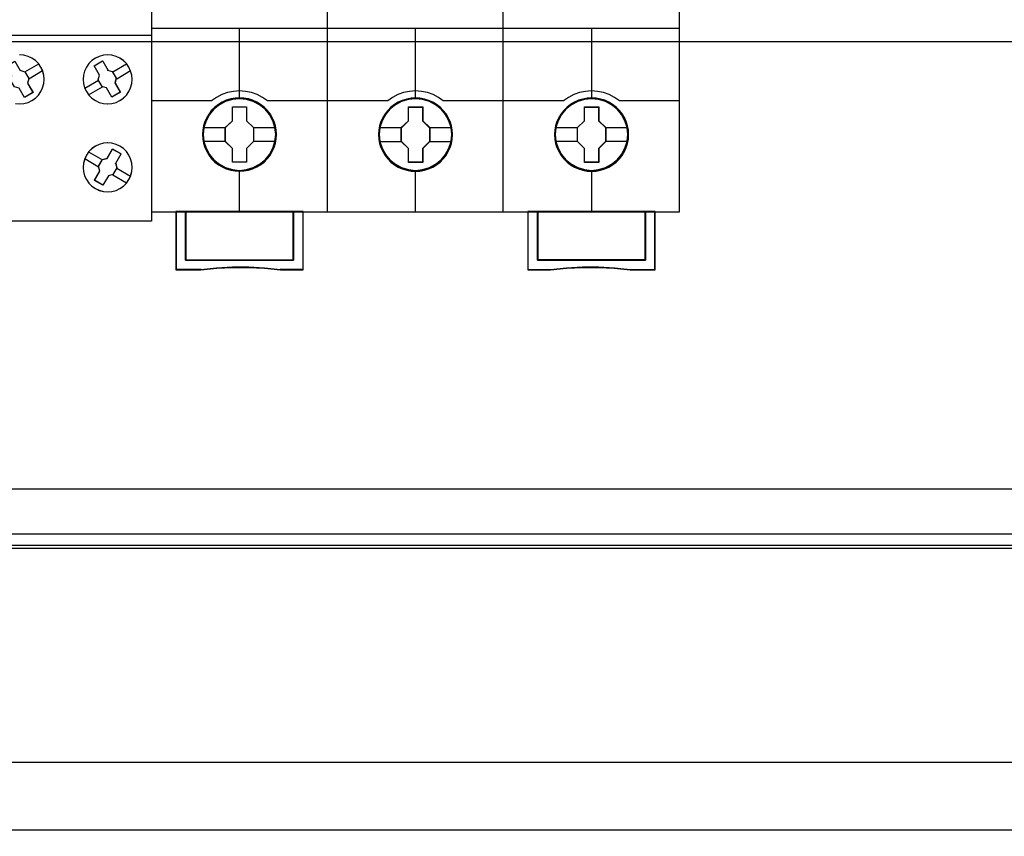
# Model space of a CAD drawing. Extents: x -558982 to 5119495, y -5290134 to 121759.
# Tile 148 of 256: x -472737 to -471730, y -23639 to -22803. Entities that reach past the tile are written whole.
import ezdxf

# ---------------------------------------------------------------- set-up
doc = ezdxf.new("R2010")
doc.units = 0
doc.header["$MEASUREMENT"] = 0
doc.layers.get('0').update_dxf_attribs({"color": 252})
doc.layers.add('45', color=8, linetype='Continuous')
doc.layers.add('50', color=7, linetype='Continuous')

# ---------------------------------------------------------------- blocks, each defined once
blk = doc.blocks.new('*U1072')
at = {"layer": '50', "color": 7}
for points in [[(507.824617, -92.486155), (835.919558, -92.486155), (835.919558, -379.414356), (507.824617, -379.414356), (507.824617, -92.486155)], [(839.76091, -435.77199), (503.983265, -435.77199), (503.983265, -385.150219), (839.76091, -385.150219), (839.76091, -435.77199)], [(503.983265, -414.285013), (839.76091, -414.285013), (839.76091, -407.405155), (503.983265, -407.405155), (503.983265, -414.285013)]]:
    blk.add_lwpolyline(points, dxfattribs=at)
blk = doc.blocks.new('*U1085')
at = {"layer": '50', "color": 7}
for points in [[(832.001083, -385.499773), (512.000243, -385.499773)], [(515.970229, -384.008872), (827.968097, -384.008872)], [(509.985212, -287.349254), (834.016113, -287.349254), (834.016113, -333.651915), (509.985212, -333.651915), (509.985212, -287.349254)]]:
    blk.add_lwpolyline(points, dxfattribs=at)
blk = doc.blocks.new('*U1090')
at = {"layer": '45', "color": 7}
for points in [[(689.996952, -268.987078), (708.00174, -268.987078), (708.00174, -268.987078), (708.00174, -352.016739), (708.00174, -352.016739), (689.996952, -352.016739), (689.996952, -352.016739), (671.998012, -352.016739), (671.998012, -352.016739), (671.998012, -268.987078), (671.998012, -268.987078), (689.996952, -268.987078), (689.996952, -268.987078)], [(705.662788, -336.245905), (705.416529, -335.888447), (705.105775, -335.577869), (704.748115, -335.33175), (704.355275, -335.150091), (703.927255, -335.032892), (703.493371, -334.991872), (703.059488, -335.032892), (702.637332, -335.144231), (702.244491, -335.33175), (701.880968, -335.577869), (701.576077, -335.888447), (701.323955, -336.245905), (701.13633, -336.644383), (701.024928, -337.066301), (700.989748, -337.499939), (701.024928, -337.933576), (701.13633, -338.355494), (701.318092, -338.753972), (701.576077, -339.11143), (701.886831, -339.422009), (702.244491, -339.673987), (702.637332, -339.855646), (703.059488, -339.966986), (703.499235, -340.002146), (703.933118, -339.966986), (704.355275, -339.855646), (704.748115, -339.673987), (705.105775, -339.422009), (705.416529, -339.11143), (705.662788, -338.753972), (705.844549, -338.361354), (705.967678, -337.933576), (706.002858, -337.505799), (705.967678, -337.066301), (705.850413, -336.644383), (705.662788, -336.245905)], [(705.658385, -336.24855), (705.412778, -335.891848), (705.102845, -335.581926), (704.74613, -335.336328), (704.354329, -335.155053), (703.927441, -335.038101), (703.494705, -334.997168), (703.061969, -335.038101), (702.640928, -335.149205), (702.249127, -335.336328), (701.886564, -335.581926), (701.582479, -335.891848), (701.331025, -336.24855), (701.143896, -336.646186), (701.032788, -337.067212), (700.997701, -337.499933), (701.032788, -337.932653), (701.143896, -338.353679), (701.325177, -338.751315), (701.582479, -339.108017), (701.892412, -339.417939), (702.249127, -339.669385), (702.640928, -339.85066), (703.061969, -339.961764), (703.500552, -339.996849), (703.933288, -339.961764), (704.354329, -339.85066), (704.74613, -339.669385), (705.102845, -339.417939), (705.412778, -339.108017), (705.658385, -338.751315), (705.839666, -338.359527), (705.962469, -337.932653), (705.997556, -337.50578), (705.962469, -337.067212), (705.845514, -336.646186), (705.658385, -336.24855)], [(693.690418, -337.102019), (693.134727, -336.143009), (694.000435, -335.645962), (694.556127, -336.599124), (694.521031, -336.546495), (695.029927, -336.733619), (695.427685, -337.423638), (695.304848, -337.903143), (695.85469, -338.850457), (694.988981, -339.353352), (694.444989, -338.406038), (693.95949, -338.271543), (693.561732, -337.581524), (693.690418, -337.102019)], [(703.974757, -336.690132), (704.373956, -337.38184), (704.373956, -337.38184), (704.250674, -337.868381), (704.250674, -337.868381), (704.796636, -338.818014), (704.796636, -338.818014), (703.933663, -339.316278), (703.933663, -339.316278), (703.38183, -338.366645), (703.38183, -338.366645), (702.894573, -338.237682), (702.941537, -338.249406), (702.536468, -337.557698), (702.536468, -337.557698), (702.671491, -337.071157), (702.671491, -337.071157), (702.113787, -336.115662), (702.113787, -336.115662), (702.982631, -335.611536), (703.000243, -335.640845), (703.552076, -336.596341), (703.493371, -336.561169), (703.974757, -336.690132), (703.974757, -336.690132)], [(703.972704, -336.692344), (704.370324, -337.382075), (704.24753, -337.867224), (704.791334, -338.814142), (703.931772, -339.310982), (703.38212, -338.364064), (702.896789, -338.23547), (702.943568, -338.24716), (702.5401, -337.55743), (702.674589, -337.07228), (702.11909, -336.119517), (702.984499, -335.616832), (703.002041, -335.646058), (703.551693, -336.598821), (703.49322, -336.56375), (703.972704, -336.692344)], [(705.662788, -347.757734), (705.856276, -347.359467), (705.967678, -346.943629), (706.002858, -346.51022), (705.967678, -346.070955), (705.850413, -345.643403), (705.668651, -345.250993), (705.416529, -344.893724), (705.111639, -344.58331), (704.753978, -344.331464), (704.355275, -344.149901), (703.933118, -344.038621), (703.499235, -344.003479), (703.059488, -344.038621), (702.637332, -344.149901), (702.244491, -344.337321), (701.880968, -344.589166), (701.576077, -344.893724), (701.323955, -345.250993), (701.142193, -345.64926), (701.024928, -346.070955), (700.989748, -346.504364), (701.024928, -346.943629), (701.13633, -347.359467), (701.329819, -347.757734), (701.576077, -348.115003), (701.886831, -348.425418), (702.238628, -348.677263), (702.637332, -348.858826), (703.059488, -348.970107), (703.493371, -349.011105), (703.927255, -348.970107), (704.355275, -348.864683), (704.753978, -348.671406), (705.111639, -348.425418), (705.416529, -348.115003), (705.662788, -347.757734)], [(705.658385, -347.755089), (705.851361, -347.357664), (705.962469, -346.942706), (705.997556, -346.510214), (705.962469, -346.071878), (705.845514, -345.645231), (705.664232, -345.25365), (705.412778, -344.897137), (705.108693, -344.587379), (704.751978, -344.336067), (704.354329, -344.154888), (703.933288, -344.043842), (703.500552, -344.008776), (703.061969, -344.043842), (702.640928, -344.154888), (702.249127, -344.341911), (701.886564, -344.593224), (701.582479, -344.897137), (701.331025, -345.25365), (701.149743, -345.651075), (701.032788, -346.071878), (700.997701, -346.50437), (701.032788, -346.942706), (701.143896, -347.357664), (701.336873, -347.755089), (701.582479, -348.111603), (701.892412, -348.42136), (702.243279, -348.672673), (702.640928, -348.853852), (703.061969, -348.964897), (703.494705, -349.005809), (703.927441, -348.964897), (704.354329, -348.859696), (704.751978, -348.666828), (705.108693, -348.42136), (705.412778, -348.111603), (705.658385, -347.755089)], [(704.450149, -346.550154), (704.044968, -347.248115), (704.044968, -347.248115), (703.569321, -347.37715), (703.569321, -347.37715), (703.017335, -348.333182), (703.017335, -348.333182), (702.148251, -347.834638), (702.148251, -347.834638), (702.700237, -346.878606), (702.700237, -346.878606), (702.565176, -346.397658), (702.565176, -346.397658), (702.970357, -345.699696), (702.970357, -345.699696), (703.451877, -345.576527), (703.451877, -345.576527), (704.009735, -344.620495), (704.009735, -344.620495), (704.878819, -345.119039), (704.861202, -345.148365), (704.309216, -346.104397), (704.320961, -346.075071), (704.450149, -346.550154), (704.450149, -346.550154)], [(704.446512, -346.551216), (704.042904, -347.246689), (703.569104, -347.375264), (703.019262, -348.327886), (702.153553, -347.83112), (702.703395, -346.878498), (702.568859, -346.399264), (702.972467, -345.703792), (703.452116, -345.581061), (704.007808, -344.628439), (704.873517, -345.125206), (704.855968, -345.154427), (704.306126, -346.107049), (704.317825, -346.077828), (704.446512, -346.551216)]]:
    blk.add_lwpolyline(points, close=True, dxfattribs=at)
at = {"layer": '45', "color": 59}
blk.add_lwpolyline([(689.998279, -268.992375), (707.996438, -268.992375), (707.996438, -352.011443), (689.998279, -352.011443), (672.005965, -352.011443), (672.005965, -268.992375), (689.998279, -268.992375)], close=True, dxfattribs=at)
at = {"layer": '45', "color": 7}
for points in [[(689.990597, -332.992529), (708.00174, -332.992529)], [(694.057894, -339.966986), (694.497359, -340.002146), (694.930965, -339.966986), (695.352851, -339.855646), (695.7513, -339.673987), (696.108731, -339.416149), (696.413427, -339.11143), (696.665387, -338.753972), (696.847033, -338.361354), (696.964223, -337.933576), (697.00524, -337.505799), (696.970083, -337.066301), (696.852892, -336.638523), (696.659527, -336.245905), (696.659527, -336.245905), (696.413427, -335.888447), (696.108731, -335.577869), (695.7513, -335.33175), (695.358711, -335.150091), (694.925105, -335.032892), (694.4915, -334.991872)], [(694.058823, -339.961764), (694.497359, -339.996849), (694.930048, -339.961764), (695.351043, -339.85066), (695.748649, -339.669385), (696.105325, -339.412091), (696.409376, -339.108017), (696.660803, -338.751315), (696.842065, -338.359527), (696.959008, -337.932653), (696.999938, -337.50578), (696.964855, -337.067212), (696.847912, -336.640338), (696.654956, -336.24855), (696.654956, -336.24855), (696.409376, -335.891848), (696.105325, -335.581926), (695.748649, -335.336328), (695.35689, -335.155053), (694.924201, -335.038101), (694.491512, -334.997168)], [(693.998508, -335.640665), (694.556366, -336.596551), (694.521133, -336.543772), (695.032014, -336.73143), (695.032014, -336.73143), (695.431322, -337.423421), (695.431322, -337.423421), (695.308006, -337.904295), (695.308006, -337.904295), (695.859992, -338.854316), (695.859992, -338.854316), (694.990908, -339.358648), (694.990908, -339.358648), (694.444795, -338.408628)], [(695.022265, -336.739642), (696.440569, -335.921368)], [(704.025185, -336.739642), (705.435536, -335.921368)], [(695.41992, -337.430805), (696.835574, -336.609883)], [(704.42284, -337.430805), (705.838494, -336.609883)], [(701.14881, -338.400023), (702.564464, -337.573805)], [(701.551768, -339.088539), (702.962119, -338.264968)], [(701.551768, -344.914438), (702.967421, -345.740657)], [(701.14881, -345.60825), (702.564464, -346.434468)], [(704.42284, -346.572171), (705.838494, -347.393094)], [(704.019883, -347.268631), (705.435536, -348.089553)]]:
    blk.add_lwpolyline(points, dxfattribs=at)
blk = doc.blocks.new('*U1091')
at = {"layer": '45', "color": 7}
for points in [[(725.993622, -268.997671), (707.969927, -268.997671), (707.969927, -351.066058), (725.993622, -351.066058), (744.006171, -351.066058), (762.029866, -351.066058), (762.029866, -268.997671), (744.006171, -268.997671), (725.993622, -268.997671)], [(720.777085, -343.150779), (720.754704, -342.697589), (720.681965, -342.249925), (720.525295, -341.818841), (720.346245, -341.404338), (720.111241, -341.011941), (719.831474, -340.663758), (719.50135, -340.343208), (719.132058, -340.066873), (718.762766, -339.823697), (718.331926, -339.635789), (717.901086, -339.508674), (717.442269, -339.425774), (716.989047, -339.403667), (716.53023, -339.425774), (716.088199, -339.508674), (715.640573, -339.635789), (715.226518, -339.823697), (714.834845, -340.066873), (714.476744, -340.343208), (714.141024, -340.663758), (713.878044, -341.011941), (713.631849, -341.404338), (713.430418, -341.818841), (713.312916, -342.249925), (713.22339, -342.697589), (713.189818, -343.150779), (713.22339, -343.598443), (713.312916, -344.040581), (713.430418, -344.471664), (713.631849, -344.886168), (713.878044, -345.278565), (714.141024, -345.637801), (714.476744, -345.958351), (714.834845, -346.234686), (715.226518, -346.466808), (715.640573, -346.64919), (716.088199, -346.787358), (716.53023, -346.875785), (716.989047, -346.897892), (717.442269, -346.875785), (717.901086, -346.787358), (718.331926, -346.64919), (718.762766, -346.466808), (719.132058, -346.234686), (719.50135, -345.958351), (719.831474, -345.637801), (720.111241, -345.278565), (720.346245, -344.886168), (720.525295, -344.471664), (720.681965, -344.040581), (720.754704, -343.598443), (720.777085, -343.150779)], [(720.777085, -343.150779), (720.754704, -342.697589), (720.681965, -342.249925), (720.525295, -341.818841), (720.346245, -341.404338), (720.111241, -341.011941), (719.831474, -340.663758), (719.50135, -340.343208), (719.132058, -340.066873), (718.762766, -339.823697), (718.331926, -339.635789), (717.901086, -339.508674), (717.442269, -339.425774), (716.989047, -339.403667), (716.53023, -339.425774), (716.088199, -339.508674), (715.640573, -339.635789), (715.226518, -339.823697), (714.834845, -340.066873), (714.476744, -340.343208), (714.141024, -340.663758), (713.878044, -341.011941), (713.631849, -341.404338), (713.430418, -341.818841), (713.312916, -342.249925), (713.22339, -342.697589), (713.189818, -343.150779), (713.22339, -343.598443), (713.312916, -344.040581), (713.430418, -344.471664), (713.631849, -344.886168), (713.878044, -345.278565), (714.141024, -345.637801), (714.476744, -345.958351), (714.834845, -346.234686), (715.226518, -346.466808), (715.640573, -346.64919), (716.088199, -346.787358), (716.53023, -346.875785), (716.989047, -346.897892), (717.442269, -346.875785), (717.901086, -346.787358), (718.331926, -346.64919), (718.762766, -346.466808), (719.132058, -346.234686), (719.50135, -345.958351), (719.831474, -345.637801), (720.111241, -345.278565), (720.346245, -344.886168), (720.525295, -344.471664), (720.681965, -344.040581), (720.754704, -343.598443), (720.777085, -343.150779)], [(720.761179, -343.150779), (720.738891, -342.69951), (720.666457, -342.253745), (720.510445, -341.824489), (720.332145, -341.411743), (720.098126, -341.02101), (719.819533, -340.674303), (719.490793, -340.355113), (719.123049, -340.079949), (718.755306, -339.837805), (718.326272, -339.650693), (717.897238, -339.524118), (717.440345, -339.441569), (716.989024, -339.419556), (716.53213, -339.441569), (716.091953, -339.524118), (715.646203, -339.650693), (715.233885, -339.837805), (714.843854, -340.079949), (714.487254, -340.355113), (714.152942, -340.674303), (713.891064, -341.02101), (713.645902, -341.411743), (713.445315, -341.824489), (713.328306, -342.253745), (713.239156, -342.69951), (713.205725, -343.150779), (713.239156, -343.596545), (713.328306, -344.036808), (713.445315, -344.466063), (713.645902, -344.878809), (713.891064, -345.269542), (714.152942, -345.627255), (714.487254, -345.946446), (714.843854, -346.22161), (715.233885, -346.452747), (715.646203, -346.634356), (716.091953, -346.771938), (716.53213, -346.85999), (716.989024, -346.882003), (717.440345, -346.85999), (717.897238, -346.771938), (718.326272, -346.634356), (718.755306, -346.452747), (719.123049, -346.22161), (719.490793, -345.946446), (719.819533, -345.627255), (720.098126, -345.269542), (720.332145, -344.878809), (720.510445, -344.466063), (720.666457, -344.036808), (720.738891, -343.596545), (720.761179, -343.150779)], [(738.788228, -343.155961), (738.765846, -342.70831), (738.693103, -342.26066), (738.536428, -341.824063), (738.357371, -341.409572), (738.122358, -341.022714), (737.84258, -340.669015), (737.512443, -340.348476), (737.148733, -340.072148), (736.773831, -339.82898), (736.342974, -339.646605), (735.912117, -339.513967), (735.453282, -339.431069), (735.000043, -339.408963), (734.546804, -339.431069), (734.09916, -339.513967), (733.651517, -339.646605), (733.237446, -339.82898), (732.845758, -340.072148), (732.487643, -340.348476), (732.15191, -340.669015), (731.88892, -341.022714), (731.642716, -341.409572), (731.446872, -341.824063), (731.32377, -342.26066), (731.234241, -342.70831), (731.206263, -343.155961), (731.234241, -343.609137), (731.32377, -344.045734), (731.446872, -344.476805), (731.642716, -344.891296), (731.88892, -345.28368), (732.15191, -345.642906), (732.487643, -345.963445), (732.845758, -346.245299), (733.237446, -346.471888), (733.651517, -346.65979), (734.09916, -346.792427), (734.546804, -346.880852), (735.000043, -346.908485), (735.453282, -346.880852), (735.912117, -346.792427), (736.342974, -346.65979), (736.773831, -346.471888), (737.148733, -346.245299), (737.512443, -345.963445), (737.84258, -345.642906), (738.122358, -345.28368), (738.357371, -344.891296), (738.536428, -344.476805), (738.693103, -344.045734), (738.765846, -343.609137), (738.788228, -343.155961)], [(738.788228, -343.155961), (738.765846, -342.70831), (738.693103, -342.26066), (738.536428, -341.824063), (738.357371, -341.409572), (738.122358, -341.022714), (737.84258, -340.669015), (737.512443, -340.348476), (737.148733, -340.072148), (736.773831, -339.82898), (736.342974, -339.646605), (735.912117, -339.513967), (735.453282, -339.431069), (735.000043, -339.408963), (734.546804, -339.431069), (734.09916, -339.513967), (733.651517, -339.646605), (733.237446, -339.82898), (732.845758, -340.072148), (732.487643, -340.348476), (732.15191, -340.669015), (731.88892, -341.022714), (731.642716, -341.409572), (731.446872, -341.824063), (731.32377, -342.26066), (731.234241, -342.70831), (731.206263, -343.155961), (731.234241, -343.609137), (731.32377, -344.045734), (731.446872, -344.476805), (731.642716, -344.891296), (731.88892, -345.28368), (732.15191, -345.642906), (732.487643, -345.963445), (732.845758, -346.245299), (733.237446, -346.471888), (733.651517, -346.65979), (734.09916, -346.792427), (734.546804, -346.880852), (735.000043, -346.908485), (735.453282, -346.880852), (735.912117, -346.792427), (736.342974, -346.65979), (736.773831, -346.471888), (737.148733, -346.245299), (737.512443, -345.963445), (737.84258, -345.642906), (738.122358, -345.28368), (738.357371, -344.891296), (738.536428, -344.476805), (738.693103, -344.045734), (738.765846, -343.609137), (738.788228, -343.155961)], [(738.772322, -343.155972), (738.750033, -342.710219), (738.677596, -342.264466), (738.521578, -341.829719), (738.343272, -341.416984), (738.109245, -341.031765), (737.830642, -340.679565), (737.50189, -340.360384), (737.139706, -340.085227), (736.766377, -339.84309), (736.337328, -339.661486), (735.908279, -339.529411), (735.451369, -339.446864), (735.000031, -339.424852), (734.548694, -339.446864), (734.102928, -339.529411), (733.657163, -339.661486), (733.24483, -339.84309), (732.854785, -340.085227), (732.498173, -340.360384), (732.163849, -340.679565), (731.901962, -341.031765), (731.656791, -341.416984), (731.461768, -341.829719), (731.339183, -342.264466), (731.25003, -342.710219), (731.222169, -343.155972), (731.25003, -343.607229), (731.339183, -344.041976), (731.461768, -344.47122), (731.656791, -344.883954), (731.901962, -345.274676), (732.163849, -345.63238), (732.498173, -345.951561), (732.854785, -346.232221), (733.24483, -346.457849), (733.657163, -346.644955), (734.102928, -346.77703), (734.548694, -346.86508), (735.000031, -346.892596), (735.451369, -346.86508), (735.908279, -346.77703), (736.337328, -346.644955), (736.766377, -346.457849), (737.139706, -346.232221), (737.50189, -345.951561), (737.830642, -345.63238), (738.109245, -345.274676), (738.343272, -344.883954), (738.521578, -344.47122), (738.677596, -344.041976), (738.750033, -343.607229), (738.772322, -343.155972)], [(756.804672, -343.156076), (756.782291, -342.702885), (756.709552, -342.255221), (756.552883, -341.824137), (756.373832, -341.409634), (756.138828, -341.017237), (755.859062, -340.669054), (755.528937, -340.348505), (755.159646, -340.072169), (754.790354, -339.828993), (754.359513, -339.641085), (753.928673, -339.513971), (753.469856, -339.43107), (753.016634, -339.408963), (752.557817, -339.43107), (752.115786, -339.513971), (751.66816, -339.641085), (751.254106, -339.828993), (750.862433, -340.072169), (750.504331, -340.348505), (750.168612, -340.669054), (749.905631, -341.017237), (749.659437, -341.409634), (749.458005, -341.824137), (749.340503, -342.255221), (749.250978, -342.702885), (749.217406, -343.156076), (749.250978, -343.60374), (749.340503, -344.045877), (749.458005, -344.476961), (749.659437, -344.891464), (749.905631, -345.283861), (750.168612, -345.643097), (750.504331, -345.963647), (750.862433, -346.239983), (751.254106, -346.472105), (751.66816, -346.654486), (752.115786, -346.792654), (752.557817, -346.881082), (753.016634, -346.903188), (753.469856, -346.881082), (753.928673, -346.792654), (754.359513, -346.654486), (754.790354, -346.472105), (755.159646, -346.239983), (755.528937, -345.963647), (755.859062, -345.643097), (756.138828, -345.283861), (756.373832, -344.891464), (756.552883, -344.476961), (756.709552, -344.045877), (756.782291, -343.60374), (756.804672, -343.156076)], [(756.804672, -343.156076), (756.782291, -342.702885), (756.709552, -342.255221), (756.552883, -341.824137), (756.373832, -341.409634), (756.138828, -341.017237), (755.859062, -340.669054), (755.528937, -340.348505), (755.159646, -340.072169), (754.790354, -339.828993), (754.359513, -339.641085), (753.928673, -339.513971), (753.469856, -339.43107), (753.016634, -339.408963), (752.557817, -339.43107), (752.115786, -339.513971), (751.66816, -339.641085), (751.254106, -339.828993), (750.862433, -340.072169), (750.504331, -340.348505), (750.168612, -340.669054), (749.905631, -341.017237), (749.659437, -341.409634), (749.458005, -341.824137), (749.340503, -342.255221), (749.250978, -342.702885), (749.217406, -343.156076), (749.250978, -343.60374), (749.340503, -344.045877), (749.458005, -344.476961), (749.659437, -344.891464), (749.905631, -345.283861), (750.168612, -345.643097), (750.504331, -345.963647), (750.862433, -346.239983), (751.254106, -346.472105), (751.66816, -346.654486), (752.115786, -346.792654), (752.557817, -346.881082), (753.016634, -346.903188), (753.469856, -346.881082), (753.928673, -346.792654), (754.359513, -346.654486), (754.790354, -346.472105), (755.159646, -346.239983), (755.528937, -345.963647), (755.859062, -345.643097), (756.138828, -345.283861), (756.373832, -344.891464), (756.552883, -344.476961), (756.709552, -344.045877), (756.782291, -343.60374), (756.804672, -343.156076)], [(756.788766, -343.156076), (756.766479, -342.704807), (756.694044, -342.259041), (756.538032, -341.829785), (756.359732, -341.417039), (756.125714, -341.026306), (755.84712, -340.6796), (755.51838, -340.360409), (755.150637, -340.085245), (754.782893, -339.843101), (754.353859, -339.65599), (753.924826, -339.529414), (753.467932, -339.446865), (753.016611, -339.424852), (752.559718, -339.446865), (752.11954, -339.529414), (751.673791, -339.65599), (751.261472, -339.843101), (750.871441, -340.085245), (750.514842, -340.360409), (750.18053, -340.6796), (749.918652, -341.026306), (749.67349, -341.417039), (749.472902, -341.829785), (749.355893, -342.259041), (749.266743, -342.704807), (749.233312, -343.156076), (749.266743, -343.601841), (749.355893, -344.042104), (749.472902, -344.47136), (749.67349, -344.884106), (749.918652, -345.274839), (750.18053, -345.632552), (750.514842, -345.951742), (750.871441, -346.226906), (751.261472, -346.458044), (751.673791, -346.639652), (752.11954, -346.777234), (752.559718, -346.865286), (753.016611, -346.8873), (753.467932, -346.865286), (753.924826, -346.777234), (754.353859, -346.639652), (754.782893, -346.458044), (755.150637, -346.226906), (755.51838, -345.951742), (755.84712, -345.632552), (756.125714, -345.274839), (756.359732, -344.884106), (756.538032, -344.47136), (756.694044, -344.042104), (756.766479, -343.601841), (756.788766, -343.156076)], [(716.272159, -340.301385), (717.716634, -340.301385), (717.716634, -341.729027), (718.438871, -342.431781), (718.438871, -343.853889), (717.716634, -344.573244), (717.716634, -345.984285), (716.272159, -345.984285), (716.272159, -344.573244), (715.538637, -343.853889), (715.538637, -342.431781), (716.272159, -341.729027), (716.272159, -340.301385)], [(716.272159, -340.301385), (717.716634, -340.301385), (717.716634, -340.301385), (717.716634, -341.729027), (717.716634, -341.729027), (718.438871, -342.431781), (718.438871, -342.431781), (718.438871, -343.853889), (718.438871, -343.853889), (717.716634, -344.573244), (717.716634, -344.573244), (717.716634, -345.984285), (717.716634, -345.984285), (716.272159, -345.984285), (716.272159, -345.984285), (716.272159, -344.573244), (716.272159, -344.573244), (715.538637, -343.853889), (715.538637, -343.853889), (715.538637, -342.431781), (715.538637, -342.431781), (716.272159, -341.729027), (716.272159, -341.729027), (716.272159, -340.301385), (716.272159, -340.301385)], [(716.279349, -340.317274), (717.706659, -340.317274), (717.706659, -341.736933), (718.420314, -342.435757), (718.420314, -343.849913), (717.706659, -344.565245), (717.706659, -345.968396), (716.279349, -345.968396), (716.279349, -344.565245), (715.554543, -343.849913), (715.554543, -342.435757), (716.279349, -341.736933), (716.279349, -340.317274)], [(734.288944, -340.311978), (735.733419, -340.311978), (735.733419, -341.734086), (736.450013, -342.442373), (736.450013, -343.864482), (735.733419, -344.583836), (735.733419, -345.994878), (734.288944, -345.994878), (734.288944, -344.583836), (733.549779, -343.864482), (733.549779, -342.442373), (734.288944, -341.734086), (734.288944, -340.311978)], [(734.288944, -340.311978), (735.733419, -340.311978), (735.733419, -340.311978), (735.733419, -341.734086), (735.733419, -341.734086), (736.450013, -342.442373), (736.450013, -342.442373), (736.450013, -343.864482), (736.450013, -343.864482), (735.733419, -344.583836), (735.733419, -344.583836), (735.733419, -345.994878), (735.733419, -345.994878), (734.288944, -345.994878), (734.288944, -345.994878), (734.288944, -344.583836), (734.288944, -344.583836), (733.549779, -343.864482), (733.549779, -343.864482), (733.549779, -342.442373), (733.549779, -342.442373), (734.288944, -341.734086), (734.288944, -341.734086), (734.288944, -340.311978), (734.288944, -340.311978)], [(734.298042, -340.327866), (735.724032, -340.327866), (735.724032, -341.742023), (736.431456, -342.446349), (736.431456, -343.860506), (735.724032, -344.575838), (735.724032, -345.978989), (734.298042, -345.978989), (734.298042, -344.575838), (733.568337, -343.860506), (733.568337, -342.446349), (734.298042, -341.742023), (734.298042, -340.327866)], [(752.301727, -340.311978), (753.744881, -340.311978), (753.744881, -341.734145), (754.466458, -342.436929), (754.466458, -343.859097), (753.744881, -344.578481), (753.744881, -345.989581), (752.301727, -345.989581), (752.301727, -344.578481), (751.568875, -343.859097), (751.568875, -342.436929), (752.301727, -341.734145), (752.301727, -340.311978)], [(752.301727, -340.311978), (753.744881, -340.311978), (753.744881, -340.311978), (753.744881, -341.734145), (753.744881, -341.734145), (754.466458, -342.436929), (754.466458, -342.436929), (754.466458, -343.859097), (754.466458, -343.859097), (753.744881, -344.578481), (753.744881, -344.578481), (753.744881, -345.989581), (753.744881, -345.989581), (752.301727, -345.989581), (752.301727, -345.989581), (752.301727, -344.578481), (752.301727, -344.578481), (751.568875, -343.859097), (751.568875, -343.859097), (751.568875, -342.436929), (751.568875, -342.436929), (752.301727, -341.734145), (752.301727, -341.734145), (752.301727, -340.311978), (752.301727, -340.311978)], [(752.309587, -340.327866), (753.736897, -340.327866), (753.736897, -341.742074), (754.450552, -342.440924), (754.450552, -343.855132), (753.736897, -344.57049), (753.736897, -345.973693), (752.309587, -345.973693), (752.309587, -344.57049), (751.584781, -343.855132), (751.584781, -342.440924), (752.309587, -341.742074), (752.309587, -340.327866)], [(722.505227, -355.999261), (711.471717, -355.999261), (711.471717, -351.031633), (710.477808, -351.031633), (710.477808, -357.000532), (713.029586, -357.000532), (714.65446, -356.823511), (716.290502, -356.735001), (717.926544, -356.735001), (719.557002, -356.823511), (721.193043, -357.000532), (723.510304, -357.000532), (723.510304, -351.031633), (722.505227, -351.031633), (722.505227, -355.999261)], [(722.508212, -356.004832), (722.508212, -351.031633), (716.987428, -351.031633), (711.466645, -351.031633), (711.466645, -356.004832), (722.508212, -356.004832)], [(746.489489, -351.031633), (746.489489, -357.000532), (748.807221, -357.000532), (750.443595, -356.823511), (752.074385, -356.735001), (753.710759, -356.735001), (755.347134, -356.823511), (756.972339, -357.000532), (759.524636, -357.000532), (759.524636, -351.031633), (758.530525, -351.031633), (758.530525, -355.999261), (747.49477, -355.999261), (747.49477, -351.031633), (746.489489, -351.031633)], [(753.012365, -351.031633), (747.491581, -351.031633), (747.491581, -356.004832), (758.533148, -356.004832), (758.533148, -351.031633), (753.012365, -351.031633)]]:
    blk.add_lwpolyline(points, close=True, dxfattribs=at)
at = {"layer": '45', "color": 139}
for points in [[(725.993622, -268.997671), (707.969927, -268.997671), (707.969927, -351.066058), (725.993622, -351.066058), (744.006171, -351.066058), (762.029866, -351.066058), (762.029866, -268.997671), (744.006171, -268.997671), (725.993622, -268.997671)], [(725.998922, -269.016208), (707.985834, -269.016208), (707.985834, -351.05017), (725.998922, -351.05017), (744.000871, -351.05017), (762.013959, -351.05017), (762.013959, -269.016208), (744.000871, -269.016208), (725.998922, -269.016208)], [(720.692252, -343.145367), (720.619501, -342.426759), (720.412443, -341.746844), (720.071075, -341.111152), (719.612188, -340.552848), (719.046973, -340.099572), (718.403411, -339.762378), (717.703887, -339.546796), (716.981979, -339.480463), (716.260071, -339.546796), (715.57174, -339.762378), (714.928178, -340.099572), (714.362963, -340.552848), (713.904076, -341.111152), (713.562708, -341.746844), (713.344457, -342.426759), (713.277303, -343.145367), (713.344457, -343.863976), (713.562708, -344.549418), (713.904076, -345.179583), (714.362963, -345.737887), (714.928178, -346.191163), (715.57174, -346.528356), (716.260071, -346.738411), (716.981979, -346.8158), (717.703887, -346.738411), (718.403411, -346.528356), (719.046973, -346.191163), (719.612188, -345.737887), (720.071075, -345.179583), (720.412443, -344.549418), (720.619501, -343.863976), (720.692252, -343.145367)], [(720.697554, -343.150779), (720.624806, -342.432148), (720.417756, -341.746684), (720.070806, -341.110972), (719.606341, -340.558178), (719.05234, -340.104888), (718.408804, -339.762156), (717.709308, -339.552094), (716.987428, -339.485759), (716.265549, -339.552094), (715.566053, -339.762156), (714.928113, -340.104888), (714.368516, -340.558178), (713.898455, -341.110972), (713.557101, -341.746684), (713.35005, -342.432148), (713.277303, -343.150779), (713.35005, -343.863883), (713.557101, -344.554875), (713.898455, -345.185059), (714.368516, -345.737853), (714.928113, -346.191143), (715.566053, -346.533875), (716.265549, -346.743937), (716.987428, -346.8158), (717.709308, -346.743937), (718.408804, -346.533875), (719.05234, -346.191143), (719.606341, -345.737853), (720.070806, -345.185059), (720.417756, -344.554875), (720.624806, -343.863883), (720.697554, -343.150779)], [(738.711348, -343.145367), (738.632976, -342.426759), (738.425851, -341.746844), (738.084376, -341.111152), (737.625342, -340.552848), (737.059948, -340.099572), (736.416182, -339.762378), (735.722034, -339.546796), (734.994298, -339.480463), (734.272161, -339.546796), (733.583611, -339.762378), (732.939845, -340.099572), (732.374451, -340.552848), (731.915417, -341.111152), (731.573941, -341.746844), (731.361219, -342.426759), (731.288445, -343.145367), (731.361219, -343.863976), (731.573941, -344.549418), (731.915417, -345.179583), (732.374451, -345.737887), (732.939845, -346.191163), (733.583611, -346.528356), (734.272161, -346.738411), (734.994298, -346.8158), (735.722034, -346.738411), (736.416182, -346.528356), (737.059948, -346.191163), (737.625342, -345.737887), (738.084376, -345.179583), (738.425851, -344.549418), (738.632976, -343.863976), (738.711348, -343.145367)], [(738.711348, -343.150779), (738.638574, -342.432148), (738.431449, -341.746684), (738.084376, -341.110972), (737.619744, -340.558178), (737.065546, -340.104888), (736.42178, -339.762156), (735.722034, -339.552094), (734.999896, -339.485759), (734.277759, -339.552094), (733.578013, -339.762156), (732.939845, -340.104888), (732.380049, -340.558178), (731.915417, -341.110972), (731.568343, -341.746684), (731.361219, -342.432148), (731.288445, -343.150779), (731.361219, -343.863883), (731.568343, -344.554875), (731.915417, -345.185059), (732.380049, -345.737853), (732.939845, -346.191143), (733.578013, -346.533875), (734.277759, -346.743937), (734.999896, -346.8158), (735.722034, -346.743937), (736.42178, -346.533875), (737.065546, -346.191143), (737.619744, -345.737853), (738.084376, -345.185059), (738.431449, -344.554875), (738.638574, -343.863883), (738.711348, -343.150779)], [(756.72249, -343.150779), (756.649743, -342.432148), (756.442692, -341.746684), (756.101338, -341.110972), (755.631277, -340.558178), (755.077276, -340.104888), (754.43374, -339.762156), (753.734244, -339.552094), (753.012365, -339.485759), (752.290485, -339.552094), (751.590989, -339.762156), (750.953049, -340.104888), (750.393452, -340.558178), (749.928987, -341.110972), (749.582037, -341.746684), (749.374986, -342.432148), (749.302239, -343.150779), (749.374986, -343.863883), (749.582037, -344.554875), (749.928987, -345.185059), (750.393452, -345.737853), (750.953049, -346.191143), (751.590989, -346.533875), (752.290485, -346.743937), (753.012365, -346.8158), (753.734244, -346.743937), (754.43374, -346.533875), (755.077276, -346.191143), (755.631277, -345.737853), (756.101338, -345.185059), (756.442692, -344.554875), (756.649743, -343.863883), (756.72249, -343.150779)], [(756.72249, -343.145367), (756.644144, -342.426759), (756.437085, -341.746844), (756.095717, -341.111152), (755.63683, -340.552848), (755.071615, -340.099572), (754.428053, -339.762378), (753.734126, -339.546796), (753.012218, -339.480463), (752.284713, -339.546796), (751.596382, -339.762378), (750.95282, -340.099572), (750.387605, -340.552848), (749.928718, -341.111152), (749.58735, -341.746844), (749.374695, -342.426759), (749.307541, -343.145367), (749.374695, -343.863976), (749.58735, -344.549418), (749.928718, -345.179583), (750.387605, -345.737887), (750.95282, -346.191163), (751.596382, -346.528356), (752.284713, -346.738411), (753.012218, -346.8158), (753.734126, -346.738411), (754.428053, -346.528356), (755.071615, -346.191163), (755.63683, -345.737887), (756.095717, -345.179583), (756.437085, -344.549418), (756.644144, -343.863976), (756.72249, -343.145367)]]:
    blk.add_lwpolyline(points, close=True, dxfattribs=at)
for points in [[(725.98107, -351.066058), (725.98107, -305.303618)], [(743.981608, -351.066058), (743.981608, -305.303618)], [(707.969927, -332.253699), (726.018184, -332.253699)], [(716.970197, -332.253699), (716.970197, -339.504296)], [(725.98107, -332.253699), (744.018723, -332.253699)], [(734.981339, -332.253699), (734.981339, -339.504296)], [(743.981608, -332.253699), (762.029866, -332.253699)], [(752.995133, -332.253699), (752.995133, -339.504296)], [(719.841269, -339.708202), (719.331264, -339.343819), (718.787632, -339.059144), (718.210373, -338.848485), (717.605092, -338.728922), (716.988603, -338.683374), (716.372113, -338.728922), (715.772436, -338.848485), (715.189573, -339.059144), (714.645941, -339.343819), (714.141541, -339.708202)], [(737.84711, -339.708202), (737.342682, -339.343819), (736.799021, -339.059144), (736.216127, -338.848485), (735.616419, -338.728922), (734.999896, -338.683374), (734.383374, -338.728922), (733.783666, -338.848485), (733.200772, -339.059144), (732.657111, -339.343819), (732.152683, -339.708202)], [(755.858252, -339.708202), (755.353852, -339.343819), (754.804615, -339.059144), (754.227357, -338.848485), (753.62768, -338.728922), (753.01119, -338.683374), (752.3947, -338.728922), (751.78942, -338.848485), (751.212161, -339.059144), (750.668529, -339.343819), (750.158524, -339.708202)], [(707.969927, -339.673777), (714.176004, -339.673777)], [(719.804155, -339.673777), (726.018184, -339.673777)], [(725.98107, -339.673777), (732.189798, -339.673777)], [(737.812646, -339.673777), (744.018723, -339.673777)], [(743.981608, -339.673777), (750.195638, -339.673777)], [(755.823789, -339.673777), (762.029866, -339.673777)], [(716.970197, -346.789319), (716.970197, -351.066058)], [(734.981339, -346.789319), (734.981339, -351.066058)], [(752.995133, -346.789319), (752.995133, -351.066058)], [(710.477808, -351.031633), (710.477808, -357.000532)], [(717.007311, -351.031633), (710.477808, -351.031633)], [(711.466645, -351.031633), (711.466645, -356.004832)], [(722.473749, -356.004832), (722.473749, -351.031633)], [(723.47584, -351.031633), (723.47584, -357.000532)], [(746.489489, -351.031633), (746.489489, -357.000532)], [(747.491581, -356.004832), (747.491581, -351.031633)], [(758.496034, -351.031633), (758.496034, -356.004832)], [(759.487521, -351.031633), (759.487521, -357.000532)], [(711.466645, -355.970407), (722.508212, -355.970407)], [(758.533148, -355.970407), (747.491581, -355.970407)], [(713.057267, -356.966106), (710.477808, -356.966106)], [(721.201251, -357.000532), (719.562205, -356.801039), (717.928753, -356.701292), (716.289707, -356.701292), (714.650661, -356.801039), (713.022803, -357.000532)], [(723.510304, -356.966106), (721.164136, -356.966106)], [(746.489489, -356.966106), (748.835656, -356.966106)], [(756.97699, -357.000532), (755.34966, -356.801039), (753.711145, -356.701292), (752.07263, -356.701292), (750.439708, -356.801039), (748.801193, -357.000532)], [(756.942526, -356.966106), (759.524636, -356.966106)]]:
    blk.add_lwpolyline(points, dxfattribs=at)
at = {"layer": '45', "color": 59}
blk.add_lwpolyline([(725.98107, -351.066058), (725.98107, -305.303618)], dxfattribs=at)
at = {"layer": '45', "color": 7}
for points in [[(713.261396, -342.417246), (715.575751, -342.417246)], [(718.401756, -342.417246), (720.705507, -342.417246)], [(731.277841, -342.427838), (733.586894, -342.427838)], [(736.412899, -342.427838), (738.71665, -342.427838)], [(749.288984, -342.422542), (751.603339, -342.422542)], [(754.431995, -342.422542), (756.733094, -342.422542)], [(713.261396, -343.83135), (715.575751, -343.83135)], [(718.401756, -343.83135), (720.705507, -343.83135)], [(731.277841, -343.841943), (733.586894, -343.841943)], [(736.412899, -343.841943), (738.71665, -343.841943)], [(749.288984, -343.836647), (751.603339, -343.836647)], [(754.431995, -343.836647), (756.733094, -343.836647)]]:
    blk.add_lwpolyline(points, dxfattribs=at)
at = {"layer": '45', "color": 59}
for points in [[(722.505227, -355.999261), (711.471717, -355.999261), (711.471717, -351.031633), (710.477808, -351.031633), (710.477808, -357.000532), (713.029586, -357.000532), (714.65446, -356.823511), (716.290502, -356.735001), (717.926544, -356.735001), (719.557002, -356.823511), (721.193043, -357.000532), (723.510304, -357.000532), (723.510304, -351.031633), (722.505227, -351.031633), (722.505227, -355.999261)], [(722.491774, -355.988703), (711.485197, -355.988703), (711.485197, -351.047521), (710.493714, -351.047521), (710.493714, -356.984643), (713.039264, -356.984643), (714.660171, -356.808565), (716.292219, -356.720526), (717.924268, -356.720526), (719.550746, -356.808565), (721.182794, -356.984643), (723.494398, -356.984643), (723.494398, -351.047521), (722.491774, -351.047521), (722.491774, -355.988703)], [(722.508212, -356.004832), (722.508212, -351.031633), (716.987428, -351.031633), (711.466645, -351.031633), (711.466645, -356.004832), (722.508212, -356.004832)], [(722.492306, -355.988944), (722.492306, -351.047521), (716.988754, -351.047521), (711.485202, -351.047521), (711.485202, -355.988944), (722.492306, -355.988944)], [(746.489489, -351.031633), (746.489489, -357.000532), (748.807221, -357.000532), (750.443595, -356.823511), (752.074385, -356.735001), (753.710759, -356.735001), (755.347134, -356.823511), (756.972339, -357.000532), (759.524636, -357.000532), (759.524636, -351.031633), (758.530525, -351.031633), (758.530525, -355.999261), (747.49477, -355.999261), (747.49477, -351.031633), (746.489489, -351.031633)], [(746.505395, -351.047521), (746.505395, -356.984643), (748.816999, -356.984643), (750.449047, -356.808565), (752.075525, -356.720526), (753.707573, -356.720526), (755.339621, -356.808565), (756.960529, -356.984643), (759.506079, -356.984643), (759.506079, -351.047521), (758.514596, -351.047521), (758.514596, -355.988703), (747.508019, -355.988703), (747.508019, -351.047521), (746.505395, -351.047521)], [(753.012365, -351.031633), (747.491581, -351.031633), (747.491581, -356.004832), (758.533148, -356.004832), (758.533148, -351.031633), (753.012365, -351.031633)], [(753.011039, -351.047521), (747.507487, -351.047521), (747.507487, -355.988944), (758.514591, -355.988944), (758.514591, -351.047521), (753.011039, -351.047521)]]:
    blk.add_lwpolyline(points, close=True, dxfattribs=at)

msp = doc.modelspace()

# ---------------------------------------------------------------- block references
at = {"xscale": 10, "yscale": 10, "zscale": 10}
for name in ['*U1072', '*U1085', '*U1090', '*U1091']:
    msp.add_blockref(name, (-479682.3, -19489.1), dxfattribs=at)

doc.saveas('drawing.dxf')
